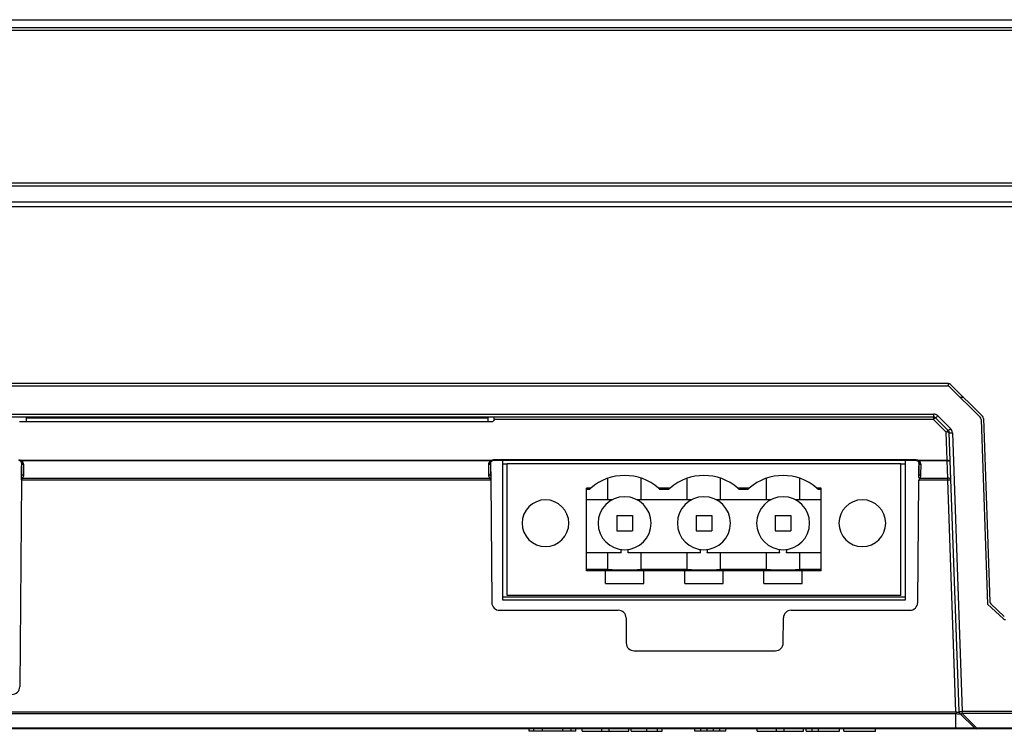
# Model space of a CAD drawing. Header units: millimetres. Extents: x 1316 to 1736, y 283 to 580.
# Tile 4 of 24: x 1445 to 1466, y 338 to 353. Entities that reach past the tile are written whole.
import ezdxf

# ---------------------------------------------------------------- set-up
doc = ezdxf.new("R2010")
doc.units = ezdxf.units.MM

msp = doc.modelspace()

# ---------------------------------------------------------------- linework, layer by layer
at = {"color": 7, "linetype": 'Continuous', "lineweight": 25}
for p, q in [((1378.981, 352.791), (1515.448, 352.791)), ((1378.877, 352.624), (1515.551, 352.624)), ((1515.551, 352.56), (1378.877, 352.56)), ((1515.665, 349.291), (1378.763, 349.291)), ((1514.548, 349.229), (1379.881, 349.229)), ((1514.548, 348.891), (1379.881, 348.891)), ((1514.548, 348.791), (1379.881, 348.791)), ((1464.874, 345.008), (1429.554, 345.008)), ((1429.575, 344.958), (1464.853, 344.958)), ((1464.874, 344.955), (1464.874, 345.008)), ((1465.553, 344.286), (1464.9, 344.938)), ((1464.921, 344.988), (1465.602, 344.307)), ((1465.202, 344.708), (1465.131, 344.708)), ((1429.875, 344.355), (1464.553, 344.355)), ((1464.553, 344.291), (1429.875, 344.291)), ((1445.163, 344.291), (1445.163, 344.191)), ((1455.03, 344.291), (1455.03, 344.191)), ((1455.165, 344.242), (1455.165, 344.291)), ((1464.553, 344.355), (1464.553, 344.291)), ((1464.553, 344.291), (1464.553, 344.242)), ((1464.648, 344.316), (1464.92, 344.044)), ((1455.131, 344.191), (1445.017, 344.191)), ((1455.03, 344.266), (1445.163, 344.266)), ((1455.165, 344.224), (1455.131, 344.191)), ((1464.553, 344.242), (1455.165, 344.242)), ((1455.165, 344.242), (1455.165, 344.224)), ((1464.826, 343.969), (1464.553, 344.242)), ((1464.873, 343.999), (1464.6, 344.272)), ((1465.573, 344.241), (1465.711, 340.291)), ((1465.622, 344.262), (1465.759, 340.341)), ((1464.847, 343.366), (1464.826, 343.969)), ((1465.101, 337.996), (1464.893, 343.954)), ((1464.959, 343.954), (1465.167, 337.996)), ((1445.06, 343.366), (1455.096, 343.366)), ((1445.06, 343.351), (1445.06, 343.366)), ((1455.096, 343.351), (1445.06, 343.351)), ((1445.063, 343.004), (1445.065, 343.245)), ((1445.066, 343.303), (1445.066, 343.322)), ((1445.07, 343.073), (1445.071, 343.304)), ((1445.104, 343.281), (1445.104, 343.049)), ((1455.052, 343.049), (1455.051, 343.281)), ((1455.084, 343.304), (1455.085, 343.073)), ((1455.089, 343.303), (1455.089, 343.32)), ((1455.09, 343.245), (1455.092, 343.004)), ((1455.096, 343.351), (1455.096, 343.366)), ((1455.15, 343.383), (1464.182, 343.383)), ((1455.15, 343.383), (1455.15, 343.358)), ((1464.182, 343.358), (1455.15, 343.358)), ((1455.341, 343.358), (1455.341, 340.381)), ((1455.341, 343.287), (1455.441, 343.287)), ((1463.854, 343.287), (1455.441, 343.287)), ((1455.441, 340.477), (1455.441, 343.287)), ((1463.854, 340.477), (1463.854, 343.287)), ((1463.854, 343.287), (1463.954, 343.287)), ((1463.954, 340.381), (1463.954, 343.358)), ((1464.182, 343.383), (1464.182, 343.358)), ((1464.236, 343.366), (1464.847, 343.366)), ((1464.236, 343.351), (1464.236, 343.366)), ((1464.847, 343.351), (1464.236, 343.351)), ((1464.24, 343.004), (1464.242, 343.245)), ((1464.243, 343.303), (1464.243, 343.322)), ((1464.247, 343.073), (1464.248, 343.304)), ((1464.281, 343.281), (1464.28, 343.049)), ((1464.847, 343.351), (1464.847, 343.366)), ((1464.862, 342.983), (1464.849, 343.352)), ((1445.063, 342.94), (1445.024, 338.523)), ((1445.063, 342.997), (1445.063, 343.004)), ((1455.078, 342.938), (1445.077, 342.938)), ((1445.084, 342.983), (1455.071, 342.983)), ((1455.092, 343.004), (1455.092, 342.997)), ((1455.092, 342.94), (1455.115, 340.323)), ((1457.598, 342.52), (1457.598, 342.982)), ((1458.31, 342.52), (1458.31, 342.982)), ((1459.292, 342.52), (1459.292, 342.982)), ((1460.004, 342.52), (1460.004, 342.982)), ((1460.985, 342.52), (1460.985, 342.982)), ((1461.697, 342.52), (1461.697, 342.982)), ((1464.217, 340.323), (1464.239, 342.94)), ((1464.24, 342.997), (1464.24, 343.004)), ((1464.862, 342.938), (1464.254, 342.938)), ((1464.261, 342.983), (1464.862, 342.983)), ((1464.862, 342.938), (1464.862, 342.983)), ((1465.034, 337.986), (1464.862, 342.938)), ((1457.231, 342.77), (1457.141, 342.77)), ((1457.141, 340.999), (1457.141, 342.77)), ((1457.2, 342.742), (1457.141, 342.742)), ((1458.801, 342.77), (1458.677, 342.77)), ((1458.801, 342.742), (1458.708, 342.742)), ((1458.925, 342.77), (1458.801, 342.77)), ((1458.893, 342.742), (1458.801, 342.742)), ((1460.494, 342.77), (1460.371, 342.77)), ((1460.494, 342.742), (1460.402, 342.742)), ((1460.618, 342.77), (1460.494, 342.77)), ((1460.587, 342.742), (1460.494, 342.742)), ((1462.154, 342.77), (1462.064, 342.77)), ((1462.154, 342.742), (1462.095, 342.742)), ((1462.154, 340.999), (1462.154, 342.77)), ((1457.688, 342.52), (1457.141, 342.52)), ((1458.801, 342.52), (1458.221, 342.52)), ((1459.381, 342.52), (1458.801, 342.52)), ((1460.494, 342.52), (1459.914, 342.52)), ((1461.074, 342.52), (1460.494, 342.52)), ((1462.154, 342.52), (1461.608, 342.52)), ((1457.788, 342.187), (1457.788, 341.854)), ((1457.788, 342.187), (1458.121, 342.187)), ((1458.121, 342.187), (1458.121, 341.854)), ((1459.481, 342.187), (1459.481, 341.854)), ((1459.481, 342.187), (1459.814, 342.187)), ((1459.814, 342.187), (1459.814, 341.854)), ((1461.174, 342.187), (1461.508, 342.187)), ((1461.174, 342.187), (1461.174, 341.854)), ((1461.508, 342.187), (1461.508, 341.854)), ((1457.788, 341.854), (1458.121, 341.854)), ((1459.481, 341.854), (1459.814, 341.854)), ((1461.174, 341.854), (1461.508, 341.854)), ((1457.883, 341.387), (1457.141, 341.387)), ((1457.598, 341.027), (1457.598, 341.387)), ((1458.801, 341.387), (1458.026, 341.387)), ((1458.31, 341.027), (1458.31, 341.387)), ((1459.576, 341.387), (1458.801, 341.387)), ((1459.292, 341.027), (1459.292, 341.387)), ((1460.494, 341.387), (1459.719, 341.387)), ((1460.004, 341.027), (1460.004, 341.387)), ((1461.269, 341.387), (1460.494, 341.387)), ((1460.985, 341.027), (1460.985, 341.387)), ((1462.154, 341.387), (1461.413, 341.387)), ((1461.697, 341.027), (1461.697, 341.387)), ((1457.598, 341.027), (1457.141, 341.027)), ((1457.544, 340.999), (1457.141, 340.999)), ((1457.544, 340.727), (1457.544, 340.999)), ((1458.365, 340.999), (1457.544, 340.999)), ((1458.801, 341.027), (1458.31, 341.027)), ((1458.365, 340.727), (1458.365, 340.999)), ((1458.801, 340.999), (1458.365, 340.999)), ((1459.292, 341.027), (1458.801, 341.027)), ((1459.237, 340.999), (1458.801, 340.999)), ((1459.237, 340.727), (1459.237, 340.999)), ((1460.058, 340.999), (1459.237, 340.999)), ((1460.494, 341.027), (1460.004, 341.027)), ((1460.058, 340.727), (1460.058, 340.999)), ((1460.494, 340.999), (1460.058, 340.999)), ((1460.985, 341.027), (1460.494, 341.027)), ((1460.931, 340.999), (1460.494, 340.999)), ((1460.931, 340.727), (1460.931, 340.999)), ((1461.751, 340.999), (1460.931, 340.999)), ((1462.154, 341.027), (1461.697, 341.027)), ((1461.751, 340.727), (1461.751, 340.999)), ((1462.154, 340.999), (1461.751, 340.999)), ((1457.544, 340.727), (1458.365, 340.727)), ((1459.237, 340.727), (1460.058, 340.727)), ((1460.931, 340.727), (1461.751, 340.727)), ((1455.341, 340.447), (1463.954, 340.447)), ((1455.341, 340.381), (1463.954, 340.381)), ((1463.854, 340.477), (1455.441, 340.477)), ((1466.049, 339.976), (1465.711, 340.291)), ((1465.78, 340.295), (1466.068, 340.026)), ((1455.282, 340.158), (1457.818, 340.158)), ((1461.514, 340.158), (1464.05, 340.158)), ((1457.985, 339.993), (1457.989, 339.456)), ((1461.342, 339.456), (1461.347, 339.993)), ((1458.156, 339.291), (1461.176, 339.291)), ((1429.394, 337.985), (1465.035, 337.985)), ((1465.035, 337.985), (1465.034, 337.986)), ((1465.101, 337.985), (1465.101, 337.996)), ((1465.101, 337.985), (1465.102, 337.985)), ((1465.167, 337.996), (1513.387, 337.996)), ((1465.167, 337.951), (1465.167, 337.996)), ((1465.035, 337.939), (1429.393, 337.939)), ((1465.035, 337.642), (1465.035, 337.939)), ((1465.428, 337.644), (1465.12, 337.951)), ((1465.277, 337.794), (1465.122, 337.939)), ((1513.387, 337.951), (1465.167, 337.951)), ((1465.167, 337.951), (1465.475, 337.644)), ((1429.393, 337.642), (1465.035, 337.642)), ((1465.035, 337.624), (1429.393, 337.624)), ((1455.914, 337.574), (1455.914, 337.624)), ((1456.014, 337.574), (1455.914, 337.574)), ((1456.014, 337.574), (1456.014, 337.624)), ((1456.198, 337.574), (1456.014, 337.574)), ((1456.198, 337.574), (1456.198, 337.624)), ((1456.631, 337.574), (1456.198, 337.574)), ((1456.631, 337.574), (1456.631, 337.624)), ((1456.814, 337.574), (1456.631, 337.574)), ((1456.814, 337.574), (1456.814, 337.624)), ((1456.914, 337.574), (1456.814, 337.574)), ((1456.914, 337.574), (1456.914, 337.624)), ((1457.049, 337.574), (1457.049, 337.624)), ((1457.049, 337.574), (1457.466, 337.574)), ((1457.466, 337.574), (1457.466, 337.624)), ((1457.466, 337.574), (1457.624, 337.574)), ((1457.624, 337.574), (1457.624, 337.624)), ((1457.624, 337.574), (1458.041, 337.574)), ((1458.041, 337.574), (1458.041, 337.624)), ((1458.095, 337.574), (1458.095, 337.624)), ((1458.426, 337.574), (1458.426, 337.624)), ((1458.657, 337.574), (1458.657, 337.624)), ((1458.757, 337.574), (1458.757, 337.624)), ((1459.451, 337.574), (1459.451, 337.624)), ((1459.585, 337.574), (1459.451, 337.574)), ((1459.585, 337.574), (1459.585, 337.624)), ((1459.718, 337.574), (1459.585, 337.574)), ((1459.718, 337.574), (1459.718, 337.624)), ((1459.851, 337.574), (1459.718, 337.574)), ((1459.851, 337.574), (1459.851, 337.624)), ((1459.985, 337.574), (1459.851, 337.574)), ((1459.985, 337.574), (1459.985, 337.624)), ((1460.118, 337.574), (1459.985, 337.574)), ((1460.118, 337.574), (1460.118, 337.624)), ((1460.785, 337.574), (1460.785, 337.624)), ((1460.785, 337.574), (1461.202, 337.574)), ((1461.202, 337.574), (1461.202, 337.624)), ((1461.202, 337.574), (1461.36, 337.574)), ((1461.36, 337.574), (1461.36, 337.624)), ((1461.36, 337.574), (1461.777, 337.574)), ((1461.777, 337.574), (1461.777, 337.624)), ((1461.831, 337.574), (1461.831, 337.624)), ((1461.831, 337.574), (1461.963, 337.574)), ((1461.963, 337.574), (1461.963, 337.624)), ((1461.963, 337.574), (1462.096, 337.574)), ((1462.096, 337.574), (1462.096, 337.624)), ((1462.096, 337.574), (1462.546, 337.574)), ((1462.546, 337.574), (1462.546, 337.624)), ((1462.639, 337.574), (1462.639, 337.624)), ((1462.639, 337.574), (1463.315, 337.574)), ((1463.315, 337.568), (1463.315, 337.624)), ((1463.315, 337.574), (1463.315, 337.624)), ((1465.475, 337.644), (1513.387, 337.644)), ((1465.475, 337.644), (1465.475, 337.624)), ((1513.387, 337.624), (1465.475, 337.624))]:
    msp.add_line(p, q, dxfattribs=at)
for centre, radius, start, end in [((1464.853, 344.891), 0.0667, 45, 90), ((1464.874, 344.941), 0.0667, 45, 90), ((1464.553, 344.222), 0.133, 45, 90), ((1464.553, 344.224), 0.0667, 45, 90), ((1464.174, 344.768), 0.654, 310.7015, 316.3997), ((1465.506, 344.238), 0.0667, 2, 45), ((1465.555, 344.26), 0.0667, 2, 45), ((1464.616, 344.195), 0.0786, 101.574, 143.1829), ((1464.889, 343.922), 0.0786, 101.574, 143.1829), ((1464.844, 343.893), 0.0782, 51.4775, 103.2737), ((1464.447, 344.495), 0.654, 310.7015, 316.3997), ((1464.826, 343.952), 0.0667, 2, 45), ((1464.926, 344.432), 0.479, 266.0129, 273.9871), ((1464.826, 343.949), 0.133, 2, 45), ((1445.022, 343.384), 0.0417, 298.0568, 335.1061), ((1445.048, 343.362), 0.0159, 247.2203, 319.4206), ((1445.1, 343.31), 0.0298, 191.2495, 277.9551), ((1455.055, 343.31), 0.0298, 262.0449, 348.7505), ((1455.133, 343.384), 0.0417, 204.8939, 241.9432), ((1455.108, 343.362), 0.0159, 220.5794, 292.7797), ((1464.198, 343.384), 0.0417, 298.0568, 335.1061), ((1464.224, 343.362), 0.0159, 247.2203, 319.4206), ((1464.277, 343.31), 0.0298, 191.2495, 277.9551), ((1465.803, 343.392), 0.955, 181.5518, 182.4482), ((1457.954, 341.941), 1.1, 48.9064, 131.0936), ((1459.648, 341.941), 1.1, 48.9064, 131.0936), ((1461.341, 341.941), 1.1, 48.9064, 131.0936), ((1445.101, 343.031), 0.0511, 222.147, 250.5161), ((1455.054, 343.031), 0.0511, 289.4839, 317.853), ((1464.278, 343.031), 0.0511, 222.147, 250.5161), ((1464.871, 342.925), 0.059, 13.1548, 98.9943), ((1464.895, 342.46), 0.479, 86.0129, 93.9871), ((1456.261, 342.02), 0.5, 0, 180), ((1457.954, 342.02), 0.567, 0, 180), ((1459.648, 342.02), 0.567, 0, 180), ((1461.341, 342.02), 0.567, 0, 180), ((1463.034, 342.02), 0.5, 0, 180), ((1456.261, 342.02), 0.5, 180, 0), ((1457.954, 342.02), 0.567, 180, 0), ((1459.648, 342.02), 0.567, 180, 0), ((1461.341, 342.02), 0.567, 180, 0), ((1463.034, 342.02), 0.5, 180, 0), ((1457.954, 364.668), 23.643, 269.1374, 270.8626), ((1459.648, 364.668), 23.643, 269.1374, 270.8626), ((1461.341, 364.668), 23.643, 269.1374, 270.8626), ((1455.282, 340.324), 0.167, 180.5, 270), ((1464.05, 340.324), 0.167, 270, 359.5), ((1465.825, 340.343), 0.0667, 182, 227), ((1457.818, 339.991), 0.167, 0.5, 90), ((1461.514, 339.991), 0.167, 90, 179.5), ((1466.094, 340.024), 0.0667, 227, 270), ((1458.156, 339.458), 0.167, 180.5, 270), ((1461.176, 339.458), 0.167, 270, 359.5), ((1444.858, 338.524), 0.167, 270, 359.5), ((1465.134, 338.474), 0.479, 266.0129, 273.9871), ((1465.167, 337.998), 0.0667, 182, 225), ((1465.168, 337.988), 0.0667, 182, 227), ((1465.144, 337.985), 0.0412, 235.1431, 304.8569), ((1465.018, 338.047), 0.15, 314.1823, 317.0055), ((1465.451, 337.678), 0.0412, 235.1431, 304.8569), ((1465.475, 337.691), 0.0667, 225, 270)]:
    msp.add_arc(centre, radius, start, end, dxfattribs=at)
for centre, major_axis, ratio, start_param, end_param in [((1464.841, 343.516), (-0.008, 0.15), 0.443589, 3.11107, 3.12672), ((1464.841, 343.493), (-0.012, 0.141), 0.705212, 3.083507, 3.099157), ((1464.848, 343.323), (0.0666, 0.0023), 0.646791, 0, 1.546116), ((1464.848, 343.323), (0.0666, 0.0023), 0.42264, 0, 1.546116)]:
    msp.add_ellipse(centre, major_axis=major_axis, ratio=ratio, start_param=start_param, end_param=end_param, dxfattribs=at)
for points in [[(1445.005, 343.383), (1445.025, 343.383), (1445.044, 343.377), (1445.06, 343.366)], [(1445.041, 343.347), (1445.031, 343.354), (1445.018, 343.358), (1445.005, 343.358)], [(1455.096, 343.366), (1455.111, 343.377), (1455.13, 343.383), (1455.15, 343.383)], [(1455.15, 343.358), (1455.137, 343.358), (1455.124, 343.354), (1455.114, 343.347)], [(1464.182, 343.383), (1464.201, 343.383), (1464.22, 343.377), (1464.236, 343.366)], [(1464.218, 343.347), (1464.208, 343.354), (1464.195, 343.358), (1464.182, 343.358)], [(1445.063, 343.004), (1445.068, 343.027), (1445.07, 343.05), (1445.07, 343.073)], [(1445.104, 343.049), (1445.103, 343.026), (1445.098, 343.003), (1445.084, 342.983)], [(1455.085, 343.073), (1455.085, 343.05), (1455.087, 343.027), (1455.092, 343.004)], [(1464.24, 343.004), (1464.245, 343.027), (1464.247, 343.05), (1464.247, 343.073)], [(1464.28, 343.049), (1464.28, 343.026), (1464.275, 343.003), (1464.261, 342.983)], [(1455.092, 342.997), (1455.092, 342.981), (1455.092, 342.966), (1455.092, 342.949)], [(1457.231, 342.77), (1457.22, 342.761), (1457.21, 342.751), (1457.2, 342.742)], [(1458.677, 342.77), (1458.688, 342.761), (1458.698, 342.751), (1458.708, 342.742)], [(1458.925, 342.77), (1458.914, 342.761), (1458.903, 342.751), (1458.893, 342.742)], [(1460.371, 342.77), (1460.381, 342.761), (1460.392, 342.751), (1460.402, 342.742)], [(1460.618, 342.77), (1460.607, 342.761), (1460.597, 342.751), (1460.587, 342.742)], [(1462.064, 342.77), (1462.075, 342.761), (1462.085, 342.751), (1462.095, 342.742)], [(1457.883, 341.387), (1457.88, 341.411), (1457.877, 341.435), (1457.874, 341.459)], [(1458.026, 341.387), (1458.029, 341.411), (1458.032, 341.435), (1458.034, 341.459)], [(1459.576, 341.387), (1459.573, 341.411), (1459.57, 341.435), (1459.568, 341.459)], [(1459.719, 341.387), (1459.722, 341.411), (1459.725, 341.435), (1459.728, 341.459)], [(1461.269, 341.387), (1461.266, 341.411), (1461.264, 341.435), (1461.261, 341.459)], [(1461.413, 341.387), (1461.416, 341.411), (1461.418, 341.435), (1461.421, 341.459)], [(1465.035, 337.624), (1465.035, 337.624), (1465.035, 337.631), (1465.035, 337.642)]]:
    msp.add_open_spline(points, degree=3, dxfattribs=at)
for points, knots in [([(1445.071, 343.304), (1445.071, 343.312), (1445.068, 343.32), (1445.058, 343.334), (1445.051, 343.341), (1445.041, 343.347)], [0, 0, 0, 0, 0.5, 0.5, 1, 1, 1, 1]), ([(1445.06, 343.351), (1445.074, 343.343), (1445.085, 343.331), (1445.1, 343.307), (1445.104, 343.294), (1445.104, 343.281)], [0, 0, 0, 0, 0.5, 0.5, 1, 1, 1, 1]), ([(1455.051, 343.281), (1455.051, 343.294), (1455.055, 343.307), (1455.071, 343.331), (1455.081, 343.343), (1455.096, 343.351)], [0, 0, 0, 0, 0.5, 0.5, 1, 1, 1, 1]), ([(1455.114, 343.347), (1455.104, 343.341), (1455.097, 343.334), (1455.087, 343.32), (1455.084, 343.312), (1455.084, 343.304)], [0, 0, 0, 0, 0.5, 0.5, 1, 1, 1, 1]), ([(1464.248, 343.304), (1464.248, 343.312), (1464.245, 343.32), (1464.235, 343.334), (1464.228, 343.341), (1464.218, 343.347)], [0, 0, 0, 0, 0.5, 0.5, 1, 1, 1, 1]), ([(1464.236, 343.351), (1464.25, 343.343), (1464.261, 343.331), (1464.277, 343.307), (1464.281, 343.294), (1464.281, 343.281)], [0, 0, 0, 0, 0.5, 0.5, 1, 1, 1, 1]), ([(1445.104, 343.049), (1445.095, 343.049), (1445.086, 343.052), (1445.074, 343.061), (1445.07, 343.067), (1445.07, 343.073)], [0, 0, 0, 0, 0.5, 0.5, 1, 1, 1, 1]), ([(1455.052, 343.049), (1455.06, 343.049), (1455.069, 343.052), (1455.081, 343.061), (1455.085, 343.067), (1455.085, 343.073)], [0, 0, 0, 0, 0.5, 0.5, 1, 1, 1, 1]), ([(1455.071, 342.983), (1455.064, 342.993), (1455.059, 343.004), (1455.053, 343.026), (1455.052, 343.038), (1455.052, 343.049)], [0, 0, 0, 0, 0.5, 0.5, 1, 1, 1, 1]), ([(1464.28, 343.049), (1464.271, 343.049), (1464.263, 343.052), (1464.25, 343.061), (1464.247, 343.067), (1464.247, 343.073)], [0, 0, 0, 0, 0.5, 0.5, 1, 1, 1, 1]), ([(1445.063, 342.949), (1445.063, 342.959), (1445.063, 342.968), (1445.063, 342.977), (1445.063, 342.984), (1445.063, 342.99), (1445.063, 342.997)], [0, 0, 0, 0, 0.0000916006, 0.0000916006, 0.0000916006, 0.0001551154, 0.0001551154, 0.0001551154, 0.0001551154]), ([(1445.063, 342.949), (1445.067, 342.945), (1445.072, 342.942), (1445.076, 342.939), (1445.076, 342.938), (1445.077, 342.938), (1445.077, 342.938)], [0, 0, 0, 0, 0.00005060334, 0.00005060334, 0.00005060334, 0.0000538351, 0.0000538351, 0.0000538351, 0.0000538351]), ([(1445.084, 342.983), (1445.082, 342.981), (1445.08, 342.979), (1445.078, 342.977), (1445.076, 342.974), (1445.073, 342.971), (1445.071, 342.967), (1445.07, 342.965), (1445.069, 342.963), (1445.069, 342.961), (1445.069, 342.96), (1445.069, 342.959), (1445.069, 342.957), (1445.069, 342.955), (1445.07, 342.952), (1445.071, 342.949), (1445.071, 342.948), (1445.071, 342.947), (1445.072, 342.947), (1445.073, 342.944), (1445.075, 342.941), (1445.077, 342.938)], [0, 0, 0, 0, 0.0000312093, 0.0000312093, 0.0000312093, 0.0000693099, 0.0000693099, 0.0000693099, 0.000092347, 0.000092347, 0.000092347, 0.0001038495, 0.0001038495, 0.0001038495, 0.000130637, 0.000130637, 0.000130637, 0.0001385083, 0.0001385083, 0.0001385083, 0.0001690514, 0.0001690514, 0.0001690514, 0.0001690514]), ([(1455.078, 342.938), (1455.08, 342.941), (1455.082, 342.944), (1455.083, 342.947), (1455.085, 342.95), (1455.086, 342.953), (1455.086, 342.956), (1455.086, 342.956), (1455.086, 342.957), (1455.086, 342.957), (1455.086, 342.96), (1455.086, 342.962), (1455.085, 342.964), (1455.085, 342.965), (1455.084, 342.966), (1455.084, 342.968), (1455.082, 342.971), (1455.08, 342.974), (1455.077, 342.977), (1455.075, 342.979), (1455.073, 342.981), (1455.071, 342.983)], [0, 0, 0, 0, 0.0000305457, 0.0000305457, 0.0000305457, 0.000059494, 0.000059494, 0.000059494, 0.0000650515, 0.0000650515, 0.0000650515, 0.0000865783, 0.0000865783, 0.0000865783, 0.0000995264, 0.0000995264, 0.0000995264, 0.0001372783, 0.0001372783, 0.0001372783, 0.000168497, 0.000168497, 0.000168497, 0.000168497]), ([(1455.092, 342.949), (1455.088, 342.945), (1455.084, 342.942), (1455.079, 342.939), (1455.079, 342.938), (1455.078, 342.938), (1455.078, 342.938)], [0, 0, 0, 0, 0.00005060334, 0.00005060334, 0.00005060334, 0.0000538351, 0.0000538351, 0.0000538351, 0.0000538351]), ([(1464.24, 342.949), (1464.244, 342.945), (1464.248, 342.942), (1464.253, 342.939), (1464.253, 342.938), (1464.253, 342.938), (1464.254, 342.938)], [0, 0, 0, 0, 0.00005060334, 0.00005060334, 0.00005060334, 0.0000538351, 0.0000538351, 0.0000538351, 0.0000538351]), ([(1464.261, 342.983), (1464.259, 342.981), (1464.257, 342.979), (1464.255, 342.977), (1464.252, 342.974), (1464.25, 342.971), (1464.248, 342.967), (1464.247, 342.965), (1464.246, 342.963), (1464.246, 342.961), (1464.245, 342.96), (1464.245, 342.959), (1464.245, 342.957), (1464.246, 342.955), (1464.246, 342.952), (1464.247, 342.949), (1464.248, 342.948), (1464.248, 342.947), (1464.249, 342.947), (1464.25, 342.944), (1464.252, 342.941), (1464.254, 342.938)], [0, 0, 0, 0, 0.0000312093, 0.0000312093, 0.0000312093, 0.0000693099, 0.0000693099, 0.0000693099, 0.000092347, 0.000092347, 0.000092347, 0.0001038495, 0.0001038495, 0.0001038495, 0.000130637, 0.000130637, 0.000130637, 0.0001385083, 0.0001385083, 0.0001385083, 0.0001690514, 0.0001690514, 0.0001690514, 0.0001690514]), ([(1465.034, 337.986), (1465.043, 337.983), (1465.052, 337.982), (1465.068, 337.98), (1465.075, 337.98), (1465.088, 337.98), (1465.093, 337.98), (1465.1, 337.982), (1465.101, 337.983), (1465.101, 337.986)], [0, 0, 0, 0, 0.25, 0.25, 0.5, 0.5, 0.75, 0.75, 1, 1, 1, 1]), ([(1465.035, 337.985), (1465.036, 337.983), (1465.036, 337.981), (1465.036, 337.977), (1465.036, 337.974), (1465.036, 337.968), (1465.036, 337.964), (1465.036, 337.952), (1465.036, 337.945), (1465.035, 337.939)], [0, 0, 0, 0, 0.125, 0.125, 0.25, 0.25, 0.5, 0.5, 1, 1, 1, 1]), ([(1465.122, 337.939), (1465.122, 337.936), (1465.113, 337.934), (1465.081, 337.934), (1465.058, 337.936), (1465.035, 337.939)], [0, 0, 0, 0, 0.5, 0.5, 1, 1, 1, 1]), ([(1458.095, 337.574), (1458.095, 337.574), (1458.095, 337.574), (1458.097, 337.574), (1458.1, 337.574), (1458.104, 337.574), (1458.109, 337.574), (1458.115, 337.574), (1458.123, 337.574), (1458.131, 337.574), (1458.141, 337.574), (1458.152, 337.574), (1458.164, 337.574), (1458.177, 337.574), (1458.191, 337.574), (1458.207, 337.574), (1458.223, 337.574), (1458.241, 337.574), (1458.26, 337.574), (1458.28, 337.574), (1458.302, 337.574), (1458.324, 337.574), (1458.348, 337.574), (1458.373, 337.574), (1458.399, 337.574), (1458.417, 337.574), (1458.426, 337.574)], [0, 0, 0, 0, 0.062874, 0.122837, 0.179657, 0.23396, 0.285595, 0.334513, 0.380905, 0.424895, 0.466529, 0.506488, 0.545032, 0.581831, 0.617448, 0.652067, 0.68588, 0.719175, 0.752182, 0.78524, 0.818656, 0.852548, 0.887626, 0.923635, 0.961022, 1, 1, 1, 1]), ([(1458.426, 337.574), (1458.438, 337.574), (1458.461, 337.574), (1458.495, 337.574), (1458.527, 337.574), (1458.557, 337.574), (1458.585, 337.574), (1458.611, 337.574), (1458.636, 337.574), (1458.65, 337.574), (1458.657, 337.574)], [0, 0, 0, 0, 0.137903, 0.268873, 0.395178, 0.517089, 0.636743, 0.756222, 0.876628, 1, 1, 1, 1]), ([(1458.657, 337.574), (1458.665, 337.574), (1458.682, 337.574), (1458.702, 337.574), (1458.719, 337.574), (1458.733, 337.574), (1458.744, 337.574), (1458.752, 337.574), (1458.756, 337.574), (1458.757, 337.574), (1458.757, 337.574)], [0, 0, 0, 0, 0.097421, 0.200886, 0.311172, 0.429798, 0.55774, 0.694715, 0.84213, 1, 1, 1, 1]), ([(1465.035, 337.642), (1465.035, 337.642), (1465.061, 337.642), (1465.132, 337.642), (1465.244, 337.642), (1465.349, 337.642), (1465.413, 337.642), (1465.426, 337.642), (1465.43, 337.642)], [0, 0, 0, 0, 0.000036, 0.137432, 0.379662, 0.621879, 0.86423, 1, 1, 1, 1]), ([(1465.486, 337.624), (1465.486, 337.624), (1465.474, 337.624), (1465.44, 337.624), (1465.426, 337.624), (1465.394, 337.624), (1465.375, 337.624), (1465.312, 337.624), (1465.262, 337.624), (1465.154, 337.624), (1465.095, 337.624), (1465.035, 337.624)], [0, 0, 0, 0, 0.25, 0.25, 0.375, 0.375, 0.5, 0.5, 0.75, 0.75, 1, 1, 1, 1])]:
    msp.add_open_spline(points, degree=3, knots=knots, dxfattribs=at)

doc.saveas('drawing.dxf')
